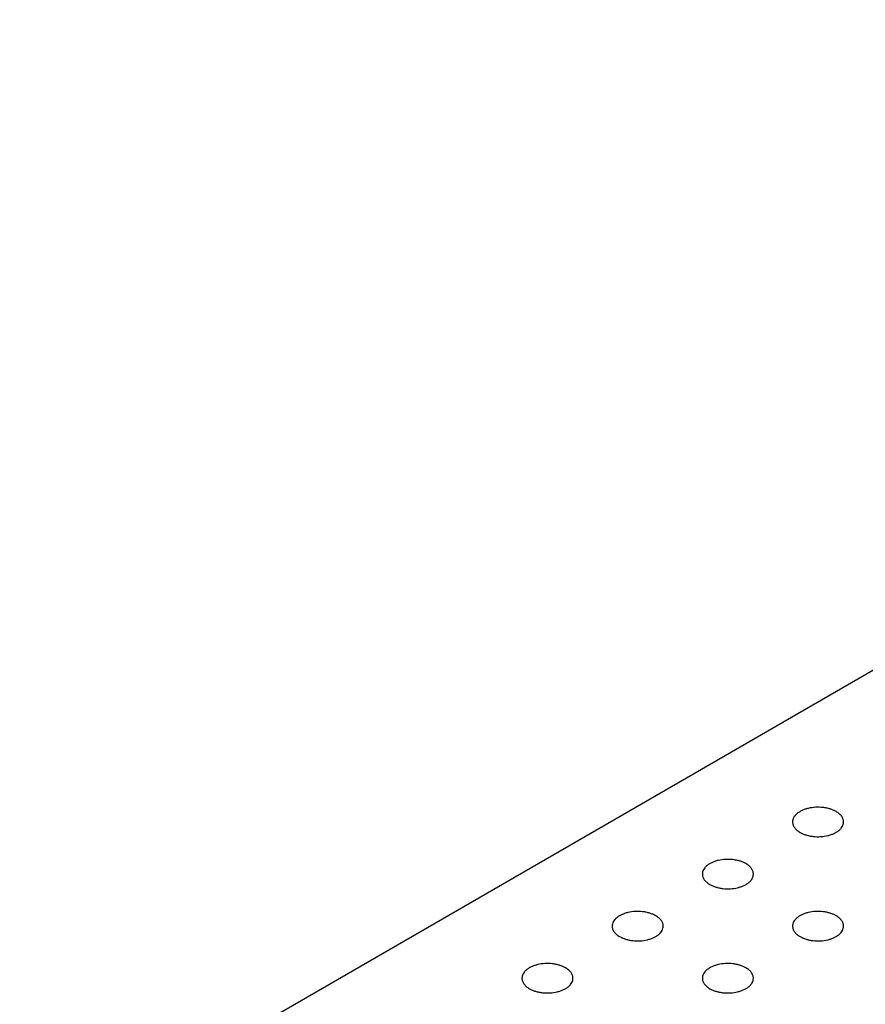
# Model space of a CAD drawing. Header units: inches. Extents: x 0 to 22, y 0 to 17.
# Tile 13 of 39: x 1.9 to 2.6, y 12.6 to 13.4. Entities that reach past the tile are written whole.
import ezdxf

# ---------------------------------------------------------------- set-up
doc = ezdxf.new("R2010")
doc.units = ezdxf.units.IN
doc.header["$LTSCALE"] = 1.21
doc.header["$MEASUREMENT"] = 0
doc.layers.get('0').update_dxf_attribs({"linetype": 'CONTINUOUS'})

msp = doc.modelspace()

# ---------------------------------------------------------------- linework, layer by layer
at = {"color": 7, "linetype": 'CONTINUOUS'}
msp.add_line((3.47468, 13.40267), (1.9225, 12.50646), dxfattribs=at)
for points, knots in [([(2.56251, 12.78209), (2.56179, 12.78251), (2.56025, 12.78326), (2.55777, 12.78417), (2.55508, 12.78485), (2.55129, 12.78545), (2.54644, 12.78558), (2.54167, 12.78491), (2.53812, 12.78389), (2.53571, 12.78292), (2.53357, 12.78176), (2.53175, 12.78042), (2.53028, 12.77895), (2.52919, 12.77735), (2.52852, 12.77566), (2.52837, 12.7745), (2.52837, 12.77393)], [0, 0, 0, 0, 0.06237, 0.128785, 0.198409, 0.270403, 0.417445, 0.561674, 0.630301, 0.695416, 0.756392, 0.812855, 0.864778, 0.912576, 0.957171, 1, 1, 1, 1]), ([(2.56837, 12.77393), (2.56837, 12.7743), (2.5683, 12.77507), (2.56801, 12.7762), (2.56753, 12.77731), (2.56661, 12.77878), (2.56534, 12.78011), (2.56382, 12.78129), (2.56296, 12.78183), (2.56251, 12.78209)], [0, 0, 0, 0, 0.108072, 0.218176, 0.332144, 0.451531, 0.710474, 0.851534, 1, 1, 1, 1]), ([(2.52837, 12.77393), (2.52837, 12.77355), (2.52844, 12.77278), (2.52873, 12.77165), (2.52921, 12.77054), (2.53013, 12.76908), (2.5314, 12.76774), (2.53292, 12.76656), (2.53378, 12.76602), (2.53423, 12.76576)], [0, 0, 0, 0, 0.108072, 0.218176, 0.332144, 0.451531, 0.710474, 0.851534, 1, 1, 1, 1]), ([(2.53423, 12.76576), (2.53495, 12.76535), (2.53649, 12.76459), (2.53897, 12.76369), (2.54165, 12.763), (2.54545, 12.7624), (2.5503, 12.76227), (2.55507, 12.76294), (2.55862, 12.76396), (2.56103, 12.76493), (2.56317, 12.76609), (2.56499, 12.76743), (2.56646, 12.76891), (2.56755, 12.7705), (2.56822, 12.77219), (2.56837, 12.77336), (2.56837, 12.77393)], [0, 0, 0, 0, 0.06237, 0.128785, 0.198409, 0.270403, 0.417445, 0.561674, 0.630301, 0.695416, 0.756392, 0.812855, 0.864778, 0.912576, 0.957171, 1, 1, 1, 1]), ([(2.4918, 12.74126), (2.49108, 12.74168), (2.48954, 12.74244), (2.48706, 12.74334), (2.48437, 12.74402), (2.48058, 12.74462), (2.47573, 12.74475), (2.47096, 12.74409), (2.46741, 12.74306), (2.465, 12.74209), (2.46286, 12.74093), (2.46104, 12.7396), (2.45957, 12.73812), (2.45848, 12.73652), (2.45781, 12.73483), (2.45766, 12.73367), (2.45766, 12.7331)], [0, 0, 0, 0, 0.06237, 0.128785, 0.198409, 0.270403, 0.417445, 0.561674, 0.630301, 0.695416, 0.756392, 0.812855, 0.864778, 0.912576, 0.957171, 1, 1, 1, 1]), ([(2.49766, 12.7331), (2.49766, 12.73348), (2.49759, 12.73424), (2.4973, 12.73537), (2.49682, 12.73648), (2.4959, 12.73795), (2.49463, 12.73928), (2.49311, 12.74046), (2.49225, 12.741), (2.4918, 12.74126)], [0, 0, 0, 0, 0.108072, 0.218176, 0.332144, 0.451531, 0.710474, 0.851534, 1, 1, 1, 1]), ([(2.45766, 12.7331), (2.45766, 12.73272), (2.45773, 12.73195), (2.45802, 12.73082), (2.4585, 12.72972), (2.45942, 12.72825), (2.46069, 12.72691), (2.46221, 12.72574), (2.46307, 12.72519), (2.46352, 12.72493)], [0, 0, 0, 0, 0.108072, 0.218176, 0.332144, 0.451531, 0.710474, 0.851534, 1, 1, 1, 1]), ([(2.46352, 12.72493), (2.46423, 12.72452), (2.46578, 12.72376), (2.46826, 12.72286), (2.47094, 12.72218), (2.47474, 12.72158), (2.47959, 12.72144), (2.48436, 12.72211), (2.48791, 12.72313), (2.49032, 12.7241), (2.49245, 12.72527), (2.49428, 12.7266), (2.49575, 12.72808), (2.49684, 12.72968), (2.49751, 12.73136), (2.49766, 12.73253), (2.49766, 12.7331)], [0, 0, 0, 0, 0.06237, 0.128785, 0.198409, 0.270403, 0.417445, 0.561674, 0.630301, 0.695416, 0.756392, 0.812855, 0.864778, 0.912576, 0.957171, 1, 1, 1, 1]), ([(2.42109, 12.70044), (2.42037, 12.70085), (2.41883, 12.70161), (2.41635, 12.70251), (2.41366, 12.70319), (2.40987, 12.70379), (2.40502, 12.70393), (2.40025, 12.70326), (2.3967, 12.70223), (2.39429, 12.70126), (2.39215, 12.7001), (2.39033, 12.69877), (2.38886, 12.69729), (2.38777, 12.69569), (2.3871, 12.69401), (2.38695, 12.69284), (2.38695, 12.69227)], [0, 0, 0, 0, 0.06237, 0.128785, 0.198409, 0.270403, 0.417445, 0.561674, 0.630301, 0.695416, 0.756392, 0.812855, 0.864778, 0.912576, 0.957171, 1, 1, 1, 1]), ([(2.56251, 12.70044), (2.56179, 12.70085), (2.56025, 12.70161), (2.55777, 12.70251), (2.55508, 12.70319), (2.55129, 12.70379), (2.54644, 12.70393), (2.54167, 12.70326), (2.53812, 12.70223), (2.53571, 12.70126), (2.53357, 12.7001), (2.53175, 12.69877), (2.53028, 12.69729), (2.52919, 12.69569), (2.52852, 12.69401), (2.52837, 12.69284), (2.52837, 12.69227)], [0, 0, 0, 0, 0.06237, 0.128785, 0.198409, 0.270403, 0.417445, 0.561674, 0.630301, 0.695416, 0.756392, 0.812855, 0.864778, 0.912576, 0.957171, 1, 1, 1, 1]), ([(2.42695, 12.69227), (2.42695, 12.69265), (2.42688, 12.69342), (2.42659, 12.69455), (2.4261, 12.69565), (2.42519, 12.69712), (2.42392, 12.69845), (2.4224, 12.69963), (2.42154, 12.70018), (2.42109, 12.70044)], [0, 0, 0, 0, 0.108072, 0.218176, 0.332144, 0.451531, 0.710474, 0.851534, 1, 1, 1, 1]), ([(2.56837, 12.69227), (2.56837, 12.69265), (2.5683, 12.69342), (2.56801, 12.69455), (2.56753, 12.69565), (2.56661, 12.69712), (2.56534, 12.69845), (2.56382, 12.69963), (2.56296, 12.70018), (2.56251, 12.70044)], [0, 0, 0, 0, 0.108072, 0.218176, 0.332144, 0.451531, 0.710474, 0.851534, 1, 1, 1, 1]), ([(2.38695, 12.69227), (2.38695, 12.69189), (2.38701, 12.69113), (2.38731, 12.68999), (2.38779, 12.68889), (2.38871, 12.68742), (2.38998, 12.68609), (2.3915, 12.68491), (2.39236, 12.68437), (2.39281, 12.68411)], [0, 0, 0, 0, 0.108072, 0.218176, 0.332144, 0.451531, 0.710474, 0.851534, 1, 1, 1, 1]), ([(2.39281, 12.68411), (2.39352, 12.68369), (2.39506, 12.68293), (2.39755, 12.68203), (2.40023, 12.68135), (2.40403, 12.68075), (2.40888, 12.68061), (2.41364, 12.68128), (2.4172, 12.68231), (2.41961, 12.68328), (2.42174, 12.68444), (2.42357, 12.68577), (2.42504, 12.68725), (2.42613, 12.68885), (2.4268, 12.69053), (2.42695, 12.6917), (2.42695, 12.69227)], [0, 0, 0, 0, 0.06237, 0.128785, 0.198409, 0.270403, 0.417445, 0.561674, 0.630301, 0.695416, 0.756392, 0.812855, 0.864778, 0.912576, 0.957171, 1, 1, 1, 1]), ([(2.52837, 12.69227), (2.52837, 12.69189), (2.52844, 12.69113), (2.52873, 12.68999), (2.52921, 12.68889), (2.53013, 12.68742), (2.5314, 12.68609), (2.53292, 12.68491), (2.53378, 12.68437), (2.53423, 12.68411)], [0, 0, 0, 0, 0.108072, 0.218176, 0.332144, 0.451531, 0.710474, 0.851534, 1, 1, 1, 1]), ([(2.53423, 12.68411), (2.53495, 12.68369), (2.53649, 12.68293), (2.53897, 12.68203), (2.54165, 12.68135), (2.54545, 12.68075), (2.5503, 12.68061), (2.55507, 12.68128), (2.55862, 12.68231), (2.56103, 12.68328), (2.56317, 12.68444), (2.56499, 12.68577), (2.56646, 12.68725), (2.56755, 12.68885), (2.56822, 12.69053), (2.56837, 12.6917), (2.56837, 12.69227)], [0, 0, 0, 0, 0.06237, 0.128785, 0.198409, 0.270403, 0.417445, 0.561674, 0.630301, 0.695416, 0.756392, 0.812855, 0.864778, 0.912576, 0.957171, 1, 1, 1, 1]), ([(2.35038, 12.65961), (2.34966, 12.66002), (2.34812, 12.66078), (2.34564, 12.66168), (2.34295, 12.66236), (2.33916, 12.66297), (2.33431, 12.6631), (2.32954, 12.66243), (2.32598, 12.66141), (2.32358, 12.66044), (2.32144, 12.65927), (2.31962, 12.65794), (2.31815, 12.65646), (2.31706, 12.65487), (2.31639, 12.65318), (2.31624, 12.65201), (2.31624, 12.65144)], [0, 0, 0, 0, 0.06237, 0.128785, 0.198409, 0.270403, 0.417445, 0.561674, 0.630301, 0.695416, 0.756392, 0.812855, 0.864778, 0.912576, 0.957171, 1, 1, 1, 1]), ([(2.4918, 12.65961), (2.49108, 12.66002), (2.48954, 12.66078), (2.48706, 12.66168), (2.48437, 12.66236), (2.48058, 12.66297), (2.47573, 12.6631), (2.47096, 12.66243), (2.46741, 12.66141), (2.465, 12.66044), (2.46286, 12.65927), (2.46104, 12.65794), (2.45957, 12.65646), (2.45848, 12.65487), (2.45781, 12.65318), (2.45766, 12.65201), (2.45766, 12.65144)], [0, 0, 0, 0, 0.06237, 0.128785, 0.198409, 0.270403, 0.417445, 0.561674, 0.630301, 0.695416, 0.756392, 0.812855, 0.864778, 0.912576, 0.957171, 1, 1, 1, 1]), ([(2.35624, 12.65144), (2.35624, 12.65182), (2.35617, 12.65259), (2.35588, 12.65372), (2.35539, 12.65483), (2.35448, 12.65629), (2.35321, 12.65763), (2.35169, 12.6588), (2.35083, 12.65935), (2.35038, 12.65961)], [0, 0, 0, 0, 0.108072, 0.218176, 0.332144, 0.451531, 0.710474, 0.851534, 1, 1, 1, 1]), ([(2.49766, 12.65144), (2.49766, 12.65182), (2.49759, 12.65259), (2.4973, 12.65372), (2.49682, 12.65483), (2.4959, 12.65629), (2.49463, 12.65763), (2.49311, 12.6588), (2.49225, 12.65935), (2.4918, 12.65961)], [0, 0, 0, 0, 0.108072, 0.218176, 0.332144, 0.451531, 0.710474, 0.851534, 1, 1, 1, 1]), ([(2.31624, 12.65144), (2.31624, 12.65106), (2.3163, 12.6503), (2.3166, 12.64917), (2.31708, 12.64806), (2.318, 12.64659), (2.31927, 12.64526), (2.32079, 12.64408), (2.32164, 12.64354), (2.3221, 12.64328)], [0, 0, 0, 0, 0.108072, 0.218176, 0.332144, 0.451531, 0.710474, 0.851534, 1, 1, 1, 1]), ([(2.3221, 12.64328), (2.32281, 12.64286), (2.32435, 12.6421), (2.32684, 12.6412), (2.32952, 12.64052), (2.33332, 12.63992), (2.33817, 12.63979), (2.34293, 12.64046), (2.34649, 12.64148), (2.3489, 12.64245), (2.35103, 12.64361), (2.35286, 12.64495), (2.35433, 12.64642), (2.35542, 12.64802), (2.35608, 12.64971), (2.35624, 12.65087), (2.35624, 12.65144)], [0, 0, 0, 0, 0.06237, 0.128785, 0.198409, 0.270403, 0.417445, 0.561674, 0.630301, 0.695416, 0.756392, 0.812855, 0.864778, 0.912576, 0.957171, 1, 1, 1, 1]), ([(2.45766, 12.65144), (2.45766, 12.65106), (2.45773, 12.6503), (2.45802, 12.64917), (2.4585, 12.64806), (2.45942, 12.64659), (2.46069, 12.64526), (2.46221, 12.64408), (2.46307, 12.64354), (2.46352, 12.64328)], [0, 0, 0, 0, 0.108072, 0.218176, 0.332144, 0.451531, 0.710474, 0.851534, 1, 1, 1, 1]), ([(2.46352, 12.64328), (2.46423, 12.64286), (2.46578, 12.6421), (2.46826, 12.6412), (2.47094, 12.64052), (2.47474, 12.63992), (2.47959, 12.63979), (2.48436, 12.64046), (2.48791, 12.64148), (2.49032, 12.64245), (2.49245, 12.64361), (2.49428, 12.64495), (2.49575, 12.64642), (2.49684, 12.64802), (2.49751, 12.64971), (2.49766, 12.65087), (2.49766, 12.65144)], [0, 0, 0, 0, 0.06237, 0.128785, 0.198409, 0.270403, 0.417445, 0.561674, 0.630301, 0.695416, 0.756392, 0.812855, 0.864778, 0.912576, 0.957171, 1, 1, 1, 1])]:
    msp.add_open_spline(points, degree=3, knots=knots, dxfattribs=at)

doc.saveas('drawing.dxf')
